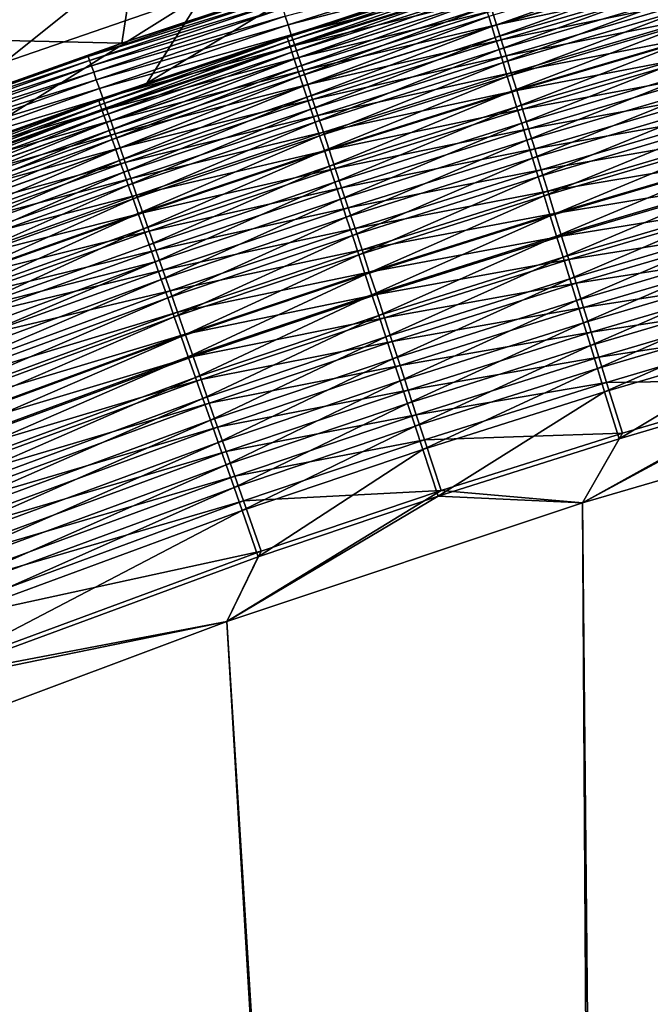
# Model space of a CAD drawing. Header units: metres. Extents: x 0 to 1400, y -1400 to 0.
# Tile 160 of 256: x 661 to 702, y -212 to -148. Entities that reach past the tile are written whole.
import ezdxf

# ---------------------------------------------------------------- set-up
doc = ezdxf.new("R2010")
doc.units = ezdxf.units.M

msp = doc.modelspace()

# ---------------------------------------------------------------- linework, layer by layer
at = {"layer": 'None'}
for points in [[(659.953369, -144.728302, -367.857208), (659.911011, -150.751572, -423.816162), (673.017883, -140.238968, -367.852997)], [(659.911011, -150.751572, -423.816162), (672.873596, -146.257309, -423.812592), (673.017883, -140.238968, -367.852997)], [(672.873596, -146.257309, -423.812592), (669.191589, -152.092209, -468.777527), (685.926025, -142.014465, -423.808594)], [(669.191589, -152.092209, -468.777527), (683.393066, -147.388458, -468.794922), (685.926025, -142.014465, -423.808594)], [(655.220093, -149.21608, -424.101593), (655.236755, -143.18779, -368.185211), (668.318237, -144.592911, -424.099335)], [(703.843933, -144.088501, -479.685455), (691.462769, -147.749481, -479.675415), (691.665771, -148.407806, -481.138397)], [(703.843933, -144.088501, -479.685455), (691.665771, -148.407806, -481.138397), (704.034363, -144.750854, -481.147797)], [(655.220093, -149.21608, -424.101593), (668.318237, -144.592911, -424.099335), (667.574829, -149.4897, -469.059479)], [(667.574829, -149.4897, -469.059479), (668.318237, -144.592911, -424.099335), (680.473755, -145.189056, -469.07666)], [(678.390503, -148.302734, -479.259094), (678.203796, -147.734528, -477.607513), (690.763245, -144.391602, -479.271332)], [(690.763245, -144.391602, -479.271332), (690.961487, -145.035553, -480.893066), (678.390503, -148.302734, -479.259094)], [(704.034363, -144.750854, -481.147797), (691.665771, -148.407806, -481.138397), (691.888611, -149.13031, -482.566803)], [(704.347107, -144.652344, -487.017578), (691.96814, -148.304871, -487.009308), (691.685547, -147.387177, -485.542389)], [(704.034363, -144.750854, -481.147797), (691.888611, -149.13031, -482.566803), (704.243408, -145.477707, -482.575623)], [(704.630371, -145.639023, -488.437683), (691.96814, -148.304871, -487.009308), (704.347107, -144.652344, -487.017578)], [(680.473755, -145.189056, -469.07666), (677.69928, -146.197784, -470.795044), (667.574829, -149.4897, -469.059479)], [(683.393066, -147.388458, -468.794922), (678.330383, -149.116562, -470.374237), (690.678284, -145.204163, -470.388458)], [(690.678284, -145.204163, -470.388458), (678.330383, -149.116562, -470.374237), (678.412598, -149.36676, -471.963562)], [(690.961487, -145.035553, -480.893066), (678.600647, -148.942505, -480.8815), (678.390503, -148.302734, -479.259094)], [(690.678284, -145.204163, -470.388458), (678.412598, -149.36676, -471.963562), (690.75592, -145.45639, -471.977234)], [(690.75592, -145.45639, -471.977234), (678.412598, -149.36676, -471.963562), (678.517761, -149.68663, -473.541779)], [(690.75592, -145.45639, -471.977234), (678.517761, -149.68663, -473.541779), (690.855225, -145.778702, -473.554901)], [(678.600647, -148.942505, -480.8815), (690.961487, -145.035553, -480.893066), (691.18158, -145.750412, -482.481323)], [(704.243408, -145.477707, -482.575623), (691.888611, -149.13031, -482.566803), (692.130676, -149.915131, -483.957916)], [(704.243408, -145.477707, -482.575623), (692.130676, -149.915131, -483.957916), (704.470459, -146.267181, -483.966125)], [(677.69928, -146.197784, -470.795044), (665.371826, -150.354645, -470.778778), (667.574829, -149.4897, -469.059479)], [(665.371826, -150.354645, -470.778778), (677.69928, -146.197784, -470.795044), (677.788452, -146.469498, -472.520538)], [(690.855225, -145.778702, -473.554901), (678.517761, -149.68663, -473.541779), (678.645569, -150.075256, -475.10495)], [(678.834045, -149.652817, -482.470459), (678.600647, -148.942505, -480.8815), (691.18158, -145.750412, -482.481323)], [(690.97583, -146.170105, -475.117462), (690.855225, -145.778702, -473.554901), (678.645569, -150.075256, -475.10495)], [(678.645569, -150.075256, -475.10495), (678.795654, -150.531677, -476.649109), (690.97583, -146.170105, -475.117462)], [(678.795654, -150.531677, -476.649109), (691.117493, -146.629669, -476.661041), (690.97583, -146.170105, -475.117462)], [(691.18158, -145.750412, -482.481323), (691.423157, -146.534958, -484.032135), (678.834045, -149.652817, -482.470459)], [(691.96814, -148.304871, -487.009308), (704.630371, -145.639023, -488.437683), (692.270264, -149.285843, -488.430084)], [(692.270264, -149.285843, -488.430084), (704.630371, -145.639023, -488.437683), (704.931274, -146.687088, -489.808868)], [(659.911011, -150.751572, -423.816162), (656.324402, -156.644699, -468.760834), (672.873596, -146.257309, -423.812592)], [(656.324402, -156.644699, -468.760834), (669.191589, -152.092209, -468.777527), (672.873596, -146.257309, -423.812592)], [(665.465759, -150.624039, -472.504913), (665.371826, -150.354645, -470.778778), (677.788452, -146.469498, -472.520538)], [(677.788452, -146.469498, -472.520538), (677.902466, -146.816879, -474.233948), (665.465759, -150.624039, -472.504913)], [(677.902466, -146.816879, -474.233948), (665.585938, -150.968689, -474.218994), (665.465759, -150.624039, -472.504913)], [(665.585938, -150.968689, -474.218994), (677.902466, -146.816879, -474.233948), (678.041016, -147.238892, -475.93103)], [(691.117493, -146.629669, -476.661041), (678.795654, -150.531677, -476.649109), (678.967834, -151.054932, -478.17038)], [(678.834045, -149.652817, -482.470459), (691.423157, -146.534958, -484.032135), (679.090271, -150.432434, -484.021973)], [(691.279907, -147.156448, -478.181671), (691.117493, -146.629669, -476.661041), (678.967834, -151.054932, -478.17038)], [(679.090271, -150.432434, -484.021973), (691.423157, -146.534958, -484.032135), (691.685547, -147.387177, -485.542389)], [(704.470459, -146.267181, -483.966125), (692.130676, -149.915131, -483.957916), (692.391357, -150.760269, -485.309082)], [(704.931274, -146.687088, -489.808868), (692.591187, -150.327911, -489.80188), (692.270264, -149.285843, -488.430084)], [(704.470459, -146.267181, -483.966125), (692.391357, -150.760269, -485.309082), (704.714905, -147.117279, -485.316711)], [(705.249207, -147.794342, -491.128265), (692.591187, -150.327911, -489.80188), (704.931274, -146.687088, -489.808868)], [(665.732117, -151.387558, -475.916748), (665.585938, -150.968689, -474.218994), (678.041016, -147.238892, -475.93103)], [(678.041016, -147.238892, -475.93103), (678.203796, -147.734528, -477.607513), (665.732117, -151.387558, -475.916748)], [(683.393066, -147.388458, -468.794922), (669.191589, -152.092209, -468.777527), (678.330383, -149.116562, -470.374237)], [(691.279907, -147.156448, -478.181671), (678.967834, -151.054932, -478.17038), (679.161682, -151.644119, -479.664764)], [(691.685547, -147.387177, -485.542389), (679.368591, -151.279373, -485.532928), (679.090271, -150.432434, -484.021973)], [(691.462769, -147.749481, -479.675415), (691.279907, -147.156448, -478.181671), (679.161682, -151.644119, -479.664764)], [(691.96814, -148.304871, -487.009308), (679.368591, -151.279373, -485.532928), (691.685547, -147.387177, -485.542389)], [(692.391357, -150.760269, -485.309082), (692.670044, -151.663696, -486.617737), (704.714905, -147.117279, -485.316711)], [(692.670044, -151.663696, -486.617737), (704.976257, -148.025955, -486.624756), (704.714905, -147.117279, -485.316711)], [(678.203796, -147.734528, -477.607513), (665.90387, -151.879639, -477.593903), (665.732117, -151.387558, -475.916748)], [(665.90387, -151.879639, -477.593903), (678.203796, -147.734528, -477.607513), (678.390503, -148.302734, -479.259094)], [(691.462769, -147.749481, -479.675415), (679.161682, -151.644119, -479.664764), (679.376953, -152.298248, -481.128357)], [(691.462769, -147.749481, -479.675415), (679.376953, -152.298248, -481.128357), (691.665771, -148.407806, -481.138397)], [(705.249207, -147.794342, -491.128265), (692.930298, -151.428879, -491.121887), (692.591187, -150.327911, -489.80188)], [(692.670044, -151.663696, -486.617737), (692.966064, -152.623383, -487.881287), (704.976257, -148.025955, -486.624756)], [(705.583435, -148.958588, -492.393066), (692.930298, -151.428879, -491.121887), (705.249207, -147.794342, -491.128265)], [(704.976257, -148.025955, -486.624756), (692.966064, -152.623383, -487.881287), (705.253845, -148.991165, -487.887726)], [(666.10083, -152.443893, -479.246185), (665.90387, -151.879639, -477.593903), (678.390503, -148.302734, -479.259094)], [(678.390503, -148.302734, -479.259094), (678.600647, -148.942505, -480.8815), (666.10083, -152.443893, -479.246185)], [(679.368591, -151.279373, -485.532928), (691.96814, -148.304871, -487.009308), (679.668396, -152.191452, -487.000519)], [(691.665771, -148.407806, -481.138397), (679.376953, -152.298248, -481.128357), (679.61322, -153.016205, -482.557434)], [(691.665771, -148.407806, -481.138397), (679.61322, -153.016205, -482.557434), (691.888611, -149.13031, -482.566803)], [(679.668396, -152.191452, -487.000519), (691.96814, -148.304871, -487.009308), (692.270264, -149.285843, -488.430084)], [(654.642273, -154.079224, -469.04126), (655.220093, -149.21608, -424.101593), (667.574829, -149.4897, -469.059479)], [(669.191589, -152.092209, -468.777527), (666.065979, -153.258286, -470.359253), (678.330383, -149.116562, -470.374237)], [(678.330383, -149.116562, -470.374237), (666.065979, -153.258286, -470.359253), (666.152588, -153.506348, -471.949158)], [(678.600647, -148.942505, -480.8815), (666.322632, -153.079315, -480.869324), (666.10083, -152.443893, -479.246185)], [(678.330383, -149.116562, -470.374237), (666.152588, -153.506348, -471.949158), (678.412598, -149.36676, -471.963562)], [(678.412598, -149.36676, -471.963562), (666.152588, -153.506348, -471.949158), (666.263428, -153.823715, -473.527985)], [(678.412598, -149.36676, -471.963562), (666.263428, -153.823715, -473.527985), (678.517761, -149.68663, -473.541779)], [(666.322632, -153.079315, -480.869324), (678.600647, -148.942505, -480.8815), (678.834045, -149.652817, -482.470459)], [(691.888611, -149.13031, -482.566803), (679.61322, -153.016205, -482.557434), (679.869934, -153.796173, -483.949188)], [(692.270264, -149.285843, -488.430084), (679.988831, -153.166489, -488.421967), (679.668396, -152.191452, -487.000519)], [(691.888611, -149.13031, -482.566803), (679.869934, -153.796173, -483.949188), (692.130676, -149.915131, -483.957916)], [(692.591187, -150.327911, -489.80188), (679.988831, -153.166489, -488.421967), (692.270264, -149.285843, -488.430084)], [(705.583435, -148.958588, -492.393066), (693.286865, -152.586533, -492.387329), (692.930298, -151.428879, -491.121887)], [(705.253845, -148.991165, -487.887726), (692.966064, -152.623383, -487.881287), (693.27887, -153.637314, -489.097137)], [(705.253845, -148.991165, -487.887726), (693.27887, -153.637314, -489.097137), (705.54718, -150.010895, -489.103027)], [(705.933472, -150.177597, -493.600494), (693.286865, -152.586533, -492.387329), (705.583435, -148.958588, -492.393066)], [(667.574829, -149.4897, -469.059479), (665.371826, -150.354645, -470.778778), (654.642273, -154.079224, -469.04126)], [(678.517761, -149.68663, -473.541779), (666.263428, -153.823715, -473.527985), (666.398193, -154.209427, -475.091766)], [(666.322632, -153.079315, -480.869324), (678.834045, -149.652817, -482.470459), (666.569031, -153.784897, -482.459045)], [(678.517761, -149.68663, -473.541779), (666.398193, -154.209427, -475.091766), (678.645569, -150.075256, -475.10495)], [(666.569031, -153.784897, -482.459045), (678.834045, -149.652817, -482.470459), (679.090271, -150.432434, -484.021973)], [(692.130676, -149.915131, -483.957916), (679.869934, -153.796173, -483.949188), (680.146423, -154.636139, -485.300995)], [(692.130676, -149.915131, -483.957916), (680.146423, -154.636139, -485.300995), (692.391357, -150.760269, -485.309082)], [(705.54718, -150.010895, -489.103027), (693.27887, -153.637314, -489.097137), (693.607788, -154.703445, -490.262726)], [(705.54718, -150.010895, -489.103027), (693.607788, -154.703445, -490.262726), (705.855591, -151.083099, -490.268036)], [(665.371826, -150.354645, -470.778778), (653.130615, -154.736969, -470.761871), (654.642273, -154.079224, -469.04126)], [(653.130615, -154.736969, -470.761871), (665.371826, -150.354645, -470.778778), (665.465759, -150.624039, -472.504913)], [(653.229126, -155.003983, -472.488617), (653.130615, -154.736969, -470.761871), (665.465759, -150.624039, -472.504913)], [(665.465759, -150.624039, -472.504913), (665.585938, -150.968689, -474.218994), (653.229126, -155.003983, -472.488617)], [(678.645569, -150.075256, -475.10495), (666.398193, -154.209427, -475.091766), (666.55658, -154.662567, -476.636597)], [(666.55658, -154.662567, -476.636597), (678.795654, -150.531677, -476.649109), (678.645569, -150.075256, -475.10495)], [(678.795654, -150.531677, -476.649109), (666.55658, -154.662567, -476.636597), (666.738159, -155.182205, -478.158508)], [(679.090271, -150.432434, -484.021973), (666.839478, -154.559387, -484.011261), (666.569031, -153.784897, -482.459045)], [(678.967834, -151.054932, -478.17038), (678.795654, -150.531677, -476.649109), (666.738159, -155.182205, -478.158508)], [(679.368591, -151.279373, -485.532928), (666.839478, -154.559387, -484.011261), (679.090271, -150.432434, -484.021973)], [(692.591187, -150.327911, -489.80188), (680.329346, -154.202301, -489.794434), (679.988831, -153.166489, -488.421967)], [(692.930298, -151.428879, -491.121887), (680.329346, -154.202301, -489.794434), (692.591187, -150.327911, -489.80188)], [(705.933472, -150.177597, -493.600494), (693.660217, -153.798706, -493.595337), (693.286865, -152.586533, -492.387329)], [(706.298523, -151.449066, -494.747864), (693.660217, -153.798706, -493.595337), (705.933472, -150.177597, -493.600494)], [(665.585938, -150.968689, -474.218994), (653.355347, -155.345795, -474.2034), (653.229126, -155.003983, -472.488617)], [(653.355347, -155.345795, -474.2034), (665.585938, -150.968689, -474.218994), (665.732117, -151.387558, -475.916748)], [(678.967834, -151.054932, -478.17038), (666.738159, -155.182205, -478.158508), (666.942749, -155.767365, -479.653564)], [(666.839478, -154.559387, -484.011261), (679.368591, -151.279373, -485.532928), (667.133301, -155.400848, -485.522949)], [(679.161682, -151.644119, -479.664764), (678.967834, -151.054932, -478.17038), (666.942749, -155.767365, -479.653564)], [(667.133301, -155.400848, -485.522949), (679.368591, -151.279373, -485.532928), (679.668396, -152.191452, -487.000519)], [(680.146423, -154.636139, -485.300995), (680.442017, -155.534088, -486.61026), (692.391357, -150.760269, -485.309082)], [(680.442017, -155.534088, -486.61026), (692.670044, -151.663696, -486.617737), (692.391357, -150.760269, -485.309082)], [(705.855591, -151.083099, -490.268036), (693.607788, -154.703445, -490.262726), (693.952209, -155.819794, -491.375427)], [(705.855591, -151.083099, -490.268036), (693.952209, -155.819794, -491.375427), (706.178528, -152.20575, -491.380188)], [(653.50885, -155.761414, -475.901855), (653.355347, -155.345795, -474.2034), (665.732117, -151.387558, -475.916748)], [(665.732117, -151.387558, -475.916748), (665.90387, -151.879639, -477.593903), (653.50885, -155.761414, -475.901855)], [(665.90387, -151.879639, -477.593903), (653.689331, -156.249802, -477.579742), (653.50885, -155.761414, -475.901855)], [(653.689331, -156.249802, -477.579742), (665.90387, -151.879639, -477.593903), (666.10083, -152.443893, -479.246185)], [(679.161682, -151.644119, -479.664764), (666.942749, -155.767365, -479.653564), (667.169922, -156.41713, -481.117828)], [(679.161682, -151.644119, -479.664764), (667.169922, -156.41713, -481.117828), (679.376953, -152.298248, -481.128357)], [(692.930298, -151.428879, -491.121887), (680.689087, -155.296692, -491.115112), (680.329346, -154.202301, -489.794434)], [(680.442017, -155.534088, -486.61026), (680.756042, -156.487991, -487.874451), (692.670044, -151.663696, -486.617737)], [(693.286865, -152.586533, -492.387329), (680.689087, -155.296692, -491.115112), (692.930298, -151.428879, -491.121887)], [(680.756042, -156.487991, -487.874451), (692.966064, -152.623383, -487.881287), (692.670044, -151.663696, -486.617737)], [(706.298523, -151.449066, -494.747864), (694.049683, -155.063065, -494.743286), (693.660217, -153.798706, -493.595337)], [(706.677856, -152.770187, -495.833038), (694.049683, -155.063065, -494.743286), (706.298523, -151.449066, -494.747864)], [(653.896301, -156.809982, -479.232788), (653.689331, -156.249802, -477.579742), (666.10083, -152.443893, -479.246185)], [(666.10083, -152.443893, -479.246185), (666.322632, -153.079315, -480.869324), (653.896301, -156.809982, -479.232788)], [(669.191589, -152.092209, -468.777527), (656.324402, -156.644699, -468.760834), (666.065979, -153.258286, -470.359253)], [(679.668396, -152.191452, -487.000519), (667.449829, -156.307098, -486.991272), (667.133301, -155.400848, -485.522949)], [(679.376953, -152.298248, -481.128357), (667.169922, -156.41713, -481.117828), (667.419312, -157.130386, -482.547577)], [(679.376953, -152.298248, -481.128357), (667.419312, -157.130386, -482.547577), (679.61322, -153.016205, -482.557434)], [(679.988831, -153.166489, -488.421967), (667.449829, -156.307098, -486.991272), (679.668396, -152.191452, -487.000519)], [(693.286865, -152.586533, -492.387329), (681.067383, -156.447495, -492.381195), (680.689087, -155.296692, -491.115112)], [(680.756042, -156.487991, -487.874451), (681.08783, -157.495865, -489.090912), (692.966064, -152.623383, -487.881287)], [(693.660217, -153.798706, -493.595337), (681.067383, -156.447495, -492.381195), (693.286865, -152.586533, -492.387329)], [(692.966064, -152.623383, -487.881287), (681.08783, -157.495865, -489.090912), (693.27887, -153.637314, -489.097137)], [(706.178528, -152.20575, -491.380188), (693.952209, -155.819794, -491.375427), (694.311462, -156.984207, -492.43277)], [(706.178528, -152.20575, -491.380188), (694.311462, -156.984207, -492.43277), (706.51532, -153.376709, -492.437012)], [(656.324402, -156.644699, -468.760834), (653.887024, -157.624222, -470.343658), (666.065979, -153.258286, -470.359253)], [(666.065979, -153.258286, -470.359253), (653.887024, -157.624222, -470.343658), (653.977844, -157.870071, -471.934174)], [(653.896301, -156.809982, -479.232788), (666.322632, -153.079315, -480.869324), (654.129517, -157.440903, -480.856659)], [(666.065979, -153.258286, -470.359253), (653.977844, -157.870071, -471.934174), (666.152588, -153.506348, -471.949158)], [(654.129517, -157.440903, -480.856659), (666.322632, -153.079315, -480.869324), (666.569031, -153.784897, -482.459045)], [(679.61322, -153.016205, -482.557434), (667.419312, -157.130386, -482.547577), (667.690308, -157.905304, -483.939972)], [(679.988831, -153.166489, -488.421967), (667.788208, -157.275955, -488.413452), (667.449829, -156.307098, -486.991272)], [(679.61322, -153.016205, -482.557434), (667.690308, -157.905304, -483.939972), (679.869934, -153.796173, -483.949188)], [(680.329346, -154.202301, -489.794434), (667.788208, -157.275955, -488.413452), (679.988831, -153.166489, -488.421967)], [(706.677856, -152.770187, -495.833038), (694.454346, -156.376846, -495.828979), (694.049683, -155.063065, -494.743286)], [(707.070679, -154.138092, -496.853973), (694.454346, -156.376846, -495.828979), (706.677856, -152.770187, -495.833038)], [(666.152588, -153.506348, -471.949158), (653.977844, -157.870071, -471.934174), (654.094238, -158.18483, -473.513611)], [(666.152588, -153.506348, -471.949158), (654.094238, -158.18483, -473.513611), (666.263428, -153.823715, -473.527985)], [(666.263428, -153.823715, -473.527985), (654.094238, -158.18483, -473.513611), (654.235779, -158.567566, -475.078064)], [(666.569031, -153.784897, -482.459045), (654.388489, -158.141571, -482.447113), (654.129517, -157.440903, -480.856659)], [(666.263428, -153.823715, -473.527985), (654.235779, -158.567566, -475.078064), (666.398193, -154.209427, -475.091766)], [(666.839478, -154.559387, -484.011261), (654.388489, -158.141571, -482.447113), (666.569031, -153.784897, -482.459045)], [(679.869934, -153.796173, -483.949188), (667.690308, -157.905304, -483.939972), (667.982178, -158.739899, -485.29245)], [(679.869934, -153.796173, -483.949188), (667.982178, -158.739899, -485.29245), (680.146423, -154.636139, -485.300995)], [(693.660217, -153.798706, -493.595337), (681.463501, -157.652512, -493.589813), (681.067383, -156.447495, -492.381195)], [(693.27887, -153.637314, -489.097137), (681.08783, -157.495865, -489.090912), (681.436768, -158.555695, -490.25708)], [(693.27887, -153.637314, -489.097137), (681.436768, -158.555695, -490.25708), (693.607788, -154.703445, -490.262726)], [(694.049683, -155.063065, -494.743286), (681.463501, -157.652512, -493.589813), (693.660217, -153.798706, -493.595337)], [(706.51532, -153.376709, -492.437012), (694.311462, -156.984207, -492.43277), (694.684753, -158.194122, -493.4328)], [(706.51532, -153.376709, -492.437012), (694.684753, -158.194122, -493.4328), (706.865356, -154.593414, -493.436554)], [(666.398193, -154.209427, -475.091766), (654.235779, -158.567566, -475.078064), (654.402161, -159.017319, -476.623535)], [(666.398193, -154.209427, -475.091766), (654.402161, -159.017319, -476.623535), (666.55658, -154.662567, -476.636597)], [(680.329346, -154.202301, -489.794434), (668.147766, -158.305252, -489.786621), (667.788208, -157.275955, -488.413452)], [(680.689087, -155.296692, -491.115112), (668.147766, -158.305252, -489.786621), (680.329346, -154.202301, -489.794434)], [(707.070679, -154.138092, -496.853973), (694.873352, -157.737167, -496.850433), (694.454346, -156.376846, -495.828979)], [(707.476074, -155.549881, -497.808655), (694.873352, -157.737167, -496.850433), (707.070679, -154.138092, -496.853973)], [(654.388489, -158.141571, -482.447113), (666.839478, -154.559387, -484.011261), (654.672852, -158.910797, -484.000122)], [(666.55658, -154.662567, -476.636597), (654.402161, -159.017319, -476.623535), (654.593018, -159.533173, -478.146149)], [(666.738159, -155.182205, -478.158508), (666.55658, -154.662567, -476.636597), (654.593018, -159.533173, -478.146149)], [(666.738159, -155.182205, -478.158508), (654.593018, -159.533173, -478.146149), (654.807983, -160.114197, -479.641907)], [(654.672852, -158.910797, -484.000122), (666.839478, -154.559387, -484.011261), (667.133301, -155.400848, -485.522949)], [(666.942749, -155.767365, -479.653564), (666.738159, -155.182205, -478.158508), (654.807983, -160.114197, -479.641907)], [(667.982178, -158.739899, -485.29245), (668.29425, -159.632156, -486.602417), (680.146423, -154.636139, -485.300995)], [(668.29425, -159.632156, -486.602417), (680.442017, -155.534088, -486.61026), (680.146423, -154.636139, -485.300995)], [(693.607788, -154.703445, -490.262726), (681.436768, -158.555695, -490.25708), (681.802124, -159.665451, -491.370331)], [(694.049683, -155.063065, -494.743286), (681.876709, -158.909454, -494.738373), (681.463501, -157.652512, -493.589813)], [(693.607788, -154.703445, -490.262726), (681.802124, -159.665451, -491.370331), (693.952209, -155.819794, -491.375427)], [(694.454346, -156.376846, -495.828979), (681.876709, -158.909454, -494.738373), (694.049683, -155.063065, -494.743286)], [(706.865356, -154.593414, -493.436554), (694.684753, -158.194122, -493.4328), (695.07135, -159.446915, -494.373627)], [(706.865356, -154.593414, -493.436554), (695.07135, -159.446915, -494.373627), (707.227722, -155.853195, -494.376923)], [(667.133301, -155.400848, -485.522949), (654.981812, -159.746582, -485.512573), (654.672852, -158.910797, -484.000122)], [(666.942749, -155.767365, -479.653564), (654.807983, -160.114197, -479.641907), (655.046753, -160.759445, -481.106842)], [(667.449829, -156.307098, -486.991272), (654.981812, -159.746582, -485.512573), (667.133301, -155.400848, -485.522949)], [(666.942749, -155.767365, -479.653564), (655.046753, -160.759445, -481.106842), (667.169922, -156.41713, -481.117828)], [(680.689087, -155.296692, -491.115112), (668.527649, -159.392822, -491.108002), (668.147766, -158.305252, -489.786621)], [(668.29425, -159.632156, -486.602417), (668.625793, -160.580078, -487.867218), (680.442017, -155.534088, -486.61026)], [(681.067383, -156.447495, -492.381195), (668.527649, -159.392822, -491.108002), (680.689087, -155.296692, -491.115112)], [(668.625793, -160.580078, -487.867218), (680.756042, -156.487991, -487.874451), (680.442017, -155.534088, -486.61026)], [(693.952209, -155.819794, -491.375427), (681.802124, -159.665451, -491.370331), (682.183228, -160.823029, -492.428253)], [(693.952209, -155.819794, -491.375427), (682.183228, -160.823029, -492.428253), (694.311462, -156.984207, -492.43277)], [(707.476074, -155.549881, -497.808655), (695.305847, -159.141144, -497.805573), (694.873352, -157.737167, -496.850433)], [(707.893188, -157.00264, -498.695068), (695.305847, -159.141144, -497.805573), (707.476074, -155.549881, -497.808655)], [(667.449829, -156.307098, -486.991272), (655.314636, -160.64679, -486.981659), (654.981812, -159.746582, -485.512573)], [(667.169922, -156.41713, -481.117828), (655.046753, -160.759445, -481.106842), (655.30896, -161.467834, -482.537292)], [(667.169922, -156.41713, -481.117828), (655.30896, -161.467834, -482.537292), (667.419312, -157.130386, -482.547577)], [(667.788208, -157.275955, -488.413452), (655.314636, -160.64679, -486.981659), (667.449829, -156.307098, -486.991272)], [(681.067383, -156.447495, -492.381195), (668.927124, -160.536499, -492.374725), (668.527649, -159.392822, -491.108002)], [(681.463501, -157.652512, -493.589813), (668.927124, -160.536499, -492.374725), (681.067383, -156.447495, -492.381195)], [(694.454346, -156.376846, -495.828979), (682.306152, -160.215561, -495.824646), (681.876709, -158.909454, -494.738373)], [(694.873352, -157.737167, -496.850433), (682.306152, -160.215561, -495.824646), (694.454346, -156.376846, -495.828979)], [(707.227722, -155.853195, -494.376923), (695.07135, -159.446915, -494.373627), (695.470276, -160.739929, -495.253418)], [(707.227722, -155.853195, -494.376923), (695.470276, -160.739929, -495.253418), (707.601807, -157.153381, -495.256256)], [(668.625793, -160.580078, -487.867218), (668.976135, -161.581665, -489.08432), (680.756042, -156.487991, -487.874451)], [(668.976135, -161.581665, -489.08432), (681.08783, -157.495865, -489.090912), (680.756042, -156.487991, -487.874451)], [(694.311462, -156.984207, -492.43277), (682.183228, -160.823029, -492.428253), (682.579285, -162.025894, -493.428802)], [(694.311462, -156.984207, -492.43277), (682.579285, -162.025894, -493.428802), (694.684753, -158.194122, -493.4328)], [(707.893188, -157.00264, -498.695068), (695.750916, -160.585907, -498.692474), (695.305847, -159.141144, -497.805573)], [(708.32135, -158.493469, -499.511169), (695.750916, -160.585907, -498.692474), (707.893188, -157.00264, -498.695068)], [(667.419312, -157.130386, -482.547577), (655.30896, -161.467834, -482.537292), (655.593872, -162.237534, -483.93042)], [(667.788208, -157.275955, -488.413452), (655.670471, -161.609253, -488.404572), (655.314636, -160.64679, -486.981659)], [(667.419312, -157.130386, -482.547577), (655.593872, -162.237534, -483.93042), (667.690308, -157.905304, -483.939972)], [(668.147766, -158.305252, -489.786621), (655.670471, -161.609253, -488.404572), (667.788208, -157.275955, -488.413452)], [(681.463501, -157.652512, -493.589813), (669.345459, -161.7341, -493.584045), (668.927124, -160.536499, -492.374725)], [(668.976135, -161.581665, -489.08432), (669.344543, -162.634918, -490.251129), (681.08783, -157.495865, -489.090912)], [(681.08783, -157.495865, -489.090912), (669.344543, -162.634918, -490.251129), (681.436768, -158.555695, -490.25708)], [(681.876709, -158.909454, -494.738373), (669.345459, -161.7341, -493.584045), (681.463501, -157.652512, -493.589813)], [(694.873352, -157.737167, -496.850433), (682.750793, -161.567978, -496.846649), (682.306152, -160.215561, -495.824646)], [(695.305847, -159.141144, -497.805573), (682.750793, -161.567978, -496.846649), (694.873352, -157.737167, -496.850433)], [(707.601807, -157.153381, -495.256256), (695.470276, -160.739929, -495.253418), (695.880859, -162.07048, -496.070313)], [(707.601807, -157.153381, -495.256256), (695.880859, -162.07048, -496.070313), (707.986694, -158.491318, -496.072723)], [(667.690308, -157.905304, -483.939972), (655.593872, -162.237534, -483.93042), (655.900696, -163.066559, -485.2836)], [(668.147766, -158.305252, -489.786621), (656.048523, -162.631836, -489.778503), (655.670471, -161.609253, -488.404572)], [(667.690308, -157.905304, -483.939972), (655.900696, -163.066559, -485.2836), (667.982178, -158.739899, -485.29245)], [(668.527649, -159.392822, -491.108002), (656.048523, -162.631836, -489.778503), (668.147766, -158.305252, -489.786621)], [(694.684753, -158.194122, -493.4328), (682.579285, -162.025894, -493.428802), (682.98938, -163.271393, -494.370148)], [(694.684753, -158.194122, -493.4328), (682.98938, -163.271393, -494.370148), (695.07135, -159.446915, -494.373627)], [(655.900696, -163.066559, -485.2836), (656.228821, -163.952927, -486.594208), (667.982178, -158.739899, -485.29245)], [(656.228821, -163.952927, -486.594208), (668.29425, -159.632156, -486.602417), (667.982178, -158.739899, -485.29245)], [(681.436768, -158.555695, -490.25708), (669.344543, -162.634918, -490.251129), (669.730347, -163.737839, -491.36499)], [(681.876709, -158.909454, -494.738373), (669.78186, -162.983337, -494.733215), (669.345459, -161.7341, -493.584045)], [(681.436768, -158.555695, -490.25708), (669.730347, -163.737839, -491.36499), (681.802124, -159.665451, -491.370331)], [(682.306152, -160.215561, -495.824646), (669.78186, -162.983337, -494.733215), (681.876709, -158.909454, -494.738373)], [(708.32135, -158.493469, -499.511169), (696.207703, -162.068558, -499.509003), (695.750916, -160.585907, -498.692474)], [(707.986694, -158.491318, -496.072723), (695.880859, -162.07048, -496.070313), (696.302185, -163.435944, -496.822418)], [(708.759521, -160.019485, -500.255005), (696.207703, -162.068558, -499.509003), (708.32135, -158.493469, -499.511169)], [(707.986694, -158.491318, -496.072723), (696.302185, -163.435944, -496.822418), (708.381714, -159.864319, -496.824432)], [(668.527649, -159.392822, -491.108002), (656.448059, -163.712341, -491.100586), (656.048523, -162.631836, -489.778503)], [(656.577454, -164.894653, -487.859711), (668.29425, -159.632156, -486.602417), (656.228821, -163.952927, -486.594208)], [(668.927124, -160.536499, -492.374725), (656.448059, -163.712341, -491.100586), (668.527649, -159.392822, -491.108002)], [(668.625793, -160.580078, -487.867218), (668.29425, -159.632156, -486.602417), (656.577454, -164.894653, -487.859711)], [(681.802124, -159.665451, -491.370331), (669.730347, -163.737839, -491.36499), (670.132813, -164.888321, -492.423492)], [(681.802124, -159.665451, -491.370331), (670.132813, -164.888321, -492.423492), (682.183228, -160.823029, -492.428253)], [(695.305847, -159.141144, -497.805573), (683.209717, -162.963821, -497.802338), (682.750793, -161.567978, -496.846649)], [(695.07135, -159.446915, -494.373627), (682.98938, -163.271393, -494.370148), (683.412659, -164.556915, -495.250427)], [(695.750916, -160.585907, -498.692474), (683.209717, -162.963821, -497.802338), (695.305847, -159.141144, -497.805573)], [(695.07135, -159.446915, -494.373627), (683.412659, -164.556915, -495.250427), (695.470276, -160.739929, -495.253418)], [(682.306152, -160.215561, -495.824646), (670.235413, -164.281494, -495.820099), (669.78186, -162.983337, -494.733215)], [(682.750793, -161.567978, -496.846649), (670.235413, -164.281494, -495.820099), (682.306152, -160.215561, -495.824646)], [(708.759521, -160.019485, -500.255005), (696.675232, -163.586212, -500.253235), (696.207703, -162.068558, -499.509003)], [(708.381714, -159.864319, -496.824432), (696.302185, -163.435944, -496.822418), (696.733521, -164.833633, -497.507904)], [(709.207031, -161.577805, -500.9245), (696.675232, -163.586212, -500.253235), (708.759521, -160.019485, -500.255005)], [(708.381714, -159.864319, -496.824432), (696.733521, -164.833633, -497.507904), (708.786011, -161.269714, -497.509552)], [(668.927124, -160.536499, -492.374725), (656.868225, -164.848633, -492.368042), (656.448059, -163.712341, -491.100586)], [(656.577454, -164.894653, -487.859711), (656.945862, -165.889725, -489.077484), (668.625793, -160.580078, -487.867218)], [(669.345459, -161.7341, -493.584045), (656.868225, -164.848633, -492.368042), (668.927124, -160.536499, -492.374725)], [(656.945862, -165.889725, -489.077484), (668.976135, -161.581665, -489.08432), (668.625793, -160.580078, -487.867218)], [(682.183228, -160.823029, -492.428253), (670.132813, -164.888321, -492.423492), (670.551025, -166.083847, -493.424591)], [(682.183228, -160.823029, -492.428253), (670.551025, -166.083847, -493.424591), (682.579285, -162.025894, -493.428802)], [(695.750916, -160.585907, -498.692474), (683.681946, -164.400253, -498.689697), (683.209717, -162.963821, -497.802338)], [(695.470276, -160.739929, -495.253418), (683.412659, -164.556915, -495.250427), (683.848267, -165.879776, -496.067749)], [(696.207703, -162.068558, -499.509003), (683.681946, -164.400253, -498.689697), (695.750916, -160.585907, -498.692474)], [(695.470276, -160.739929, -495.253418), (683.848267, -165.879776, -496.067749), (695.880859, -162.07048, -496.070313)], [(656.945862, -165.889725, -489.077484), (657.333252, -166.936188, -490.244934), (668.976135, -161.581665, -489.08432)], [(657.333252, -166.936188, -490.244934), (669.344543, -162.634918, -490.251129), (668.976135, -161.581665, -489.08432)], [(682.750793, -161.567978, -496.846649), (670.705017, -165.625702, -496.842682), (670.235413, -164.281494, -495.820099)], [(683.209717, -162.963821, -497.802338), (670.705017, -165.625702, -496.842682), (682.750793, -161.567978, -496.846649)], [(709.207031, -161.577805, -500.9245), (697.152649, -165.136017, -500.923096), (696.675232, -163.586212, -500.253235)], [(708.786011, -161.269714, -497.509552), (696.733521, -164.833633, -497.507904), (697.17395, -166.260925, -498.124878)], [(709.662964, -163.165283, -501.517883), (697.152649, -165.136017, -500.923096), (709.207031, -161.577805, -500.9245)], [(708.786011, -161.269714, -497.509552), (697.17395, -166.260925, -498.124878), (709.198914, -162.704849, -498.12619)], [(669.345459, -161.7341, -493.584045), (657.308228, -166.038559, -493.578003), (656.868225, -164.848633, -492.368042)], [(669.78186, -162.983337, -494.733215), (657.308228, -166.038559, -493.578003), (669.345459, -161.7341, -493.584045)], [(682.579285, -162.025894, -493.428802), (670.551025, -166.083847, -493.424591), (670.98407, -167.321793, -494.366486)], [(682.579285, -162.025894, -493.428802), (670.98407, -167.321793, -494.366486), (682.98938, -163.271393, -494.370148)], [(696.207703, -162.068558, -499.509003), (684.166626, -165.874359, -499.506714), (683.681946, -164.400253, -498.689697)], [(695.880859, -162.07048, -496.070313), (683.848267, -165.879776, -496.067749), (684.295288, -167.237366, -496.820282)], [(696.675232, -163.586212, -500.253235), (684.166626, -165.874359, -499.506714), (696.207703, -162.068558, -499.509003)], [(695.880859, -162.07048, -496.070313), (684.295288, -167.237366, -496.820282), (696.302185, -163.435944, -496.822418)], [(669.344543, -162.634918, -490.251129), (657.333252, -166.936188, -490.244934), (669.730347, -163.737839, -491.36499)], [(709.198914, -162.704849, -498.12619), (697.17395, -166.260925, -498.124878), (697.62262, -167.714951, -498.671722)], [(709.198914, -162.704849, -498.12619), (697.62262, -167.714951, -498.671722), (709.619507, -164.166855, -498.672729)], [(669.78186, -162.983337, -494.733215), (657.767273, -167.279846, -494.727844), (657.308228, -166.038559, -493.578003)], [(670.235413, -164.281494, -495.820099), (657.767273, -167.279846, -494.727844), (669.78186, -162.983337, -494.733215)], [(683.209717, -162.963821, -497.802338), (671.189697, -167.013092, -497.79892), (670.705017, -165.625702, -496.842682)], [(682.98938, -163.271393, -494.370148), (670.98407, -167.321793, -494.366486), (671.431091, -168.599518, -495.247253)], [(683.681946, -164.400253, -498.689697), (671.189697, -167.013092, -497.79892), (683.209717, -162.963821, -497.802338)], [(682.98938, -163.271393, -494.370148), (671.431091, -168.599518, -495.247253), (683.412659, -164.556915, -495.250427)], [(696.302185, -163.435944, -496.822418), (684.295288, -167.237366, -496.820282), (684.75293, -168.627045, -497.506165)], [(696.302185, -163.435944, -496.822418), (684.75293, -168.627045, -497.506165), (696.733521, -164.833633, -497.507904)], [(709.662964, -163.165283, -501.517883), (697.639038, -166.714828, -501.516785), (697.152649, -165.136017, -500.923096)], [(710.126038, -164.777969, -502.034271), (697.639038, -166.714828, -501.516785), (709.662964, -163.165283, -501.517883)], [(669.730347, -163.737839, -491.36499), (657.333252, -166.936188, -490.244934), (645.8302, -172.543182, -491.353699)], [(645.8302, -172.543182, -491.353699), (646.273743, -173.678772, -492.413452), (669.730347, -163.737839, -491.36499)], [(669.730347, -163.737839, -491.36499), (646.273743, -173.678772, -492.413452), (670.132813, -164.888321, -492.423492)], [(696.675232, -163.586212, -500.253235), (684.662781, -167.383316, -500.251343), (684.166626, -165.874359, -499.506714)], [(697.152649, -165.136017, -500.923096), (684.662781, -167.383316, -500.251343), (696.675232, -163.586212, -500.253235)], [(709.619507, -164.166855, -498.672729), (697.62262, -167.714951, -498.671722), (698.07843, -169.192078, -499.147583)], [(698.07843, -169.192078, -499.147583), (710.046875, -165.652084, -499.148346), (709.619507, -164.166855, -498.672729)], [(670.235413, -164.281494, -495.820099), (658.244263, -168.569748, -495.815369), (657.767273, -167.279846, -494.727844)], [(670.705017, -165.625702, -496.842682), (658.244263, -168.569748, -495.815369), (670.235413, -164.281494, -495.820099)], [(683.681946, -164.400253, -498.689697), (671.688538, -168.440857, -498.686768), (671.189697, -167.013092, -497.79892)], [(683.412659, -164.556915, -495.250427), (671.431091, -168.599518, -495.247253), (671.891113, -169.914413, -496.065063)], [(684.166626, -165.874359, -499.506714), (671.688538, -168.440857, -498.686768), (683.681946, -164.400253, -498.689697)], [(683.412659, -164.556915, -495.250427), (671.891113, -169.914413, -496.065063), (683.848267, -165.879776, -496.067749)], [(710.126038, -164.777969, -502.034271), (698.133179, -168.318741, -502.033447), (697.639038, -166.714828, -501.516785)], [(710.595215, -166.411667, -502.472961), (698.133179, -168.318741, -502.033447), (710.126038, -164.777969, -502.034271)], [(670.132813, -164.888321, -492.423492), (646.273743, -173.678772, -492.413452), (646.73468, -174.858887, -493.415741)], [(670.132813, -164.888321, -492.423492), (646.73468, -174.858887, -493.415741), (670.551025, -166.083847, -493.424591)], [(697.152649, -165.136017, -500.923096), (685.169434, -168.924225, -500.92157), (684.662781, -167.383316, -500.251343)], [(696.733521, -164.833633, -497.507904), (684.75293, -168.627045, -497.506165), (685.220215, -170.046158, -498.123505)], [(697.639038, -166.714828, -501.516785), (685.169434, -168.924225, -500.92157), (697.152649, -165.136017, -500.923096)], [(696.733521, -164.833633, -497.507904), (685.220215, -170.046158, -498.123505), (697.17395, -166.260925, -498.124878)], [(670.551025, -166.083847, -493.424591), (646.73468, -174.858887, -493.415741), (647.212036, -176.080933, -494.358765)], [(671.189697, -167.013092, -497.79892), (646.852722, -174.402405, -496.83429), (670.705017, -165.625702, -496.842682)], [(670.705017, -165.625702, -496.842682), (646.852722, -174.402405, -496.83429), (658.244263, -168.569748, -495.815369)], [(670.551025, -166.083847, -493.424591), (647.212036, -176.080933, -494.358765), (670.98407, -167.321793, -494.366486)], [(684.166626, -165.874359, -499.506714), (672.200439, -169.906113, -499.504272), (671.688538, -168.440857, -498.686768)], [(683.848267, -165.879776, -496.067749), (671.891113, -169.914413, -496.065063), (672.36322, -171.26384, -496.818054)], [(684.662781, -167.383316, -500.251343), (672.200439, -169.906113, -499.504272), (684.166626, -165.874359, -499.506714)], [(683.848267, -165.879776, -496.067749), (672.36322, -171.26384, -496.818054), (684.295288, -167.237366, -496.820282)], [(698.540222, -170.688477, -499.55188), (710.046875, -165.652084, -499.148346), (698.07843, -169.192078, -499.147583)], [(710.046875, -165.652084, -499.148346), (698.540222, -170.688477, -499.55188), (710.479736, -167.156662, -499.552399)], [(697.639038, -166.714828, -501.516785), (685.685608, -170.494019, -501.515625), (685.169434, -168.924225, -500.92157)], [(697.17395, -166.260925, -498.124878), (685.220215, -170.046158, -498.123505), (685.696289, -171.491867, -498.670654)], [(698.133179, -168.318741, -502.033447), (685.685608, -170.494019, -501.515625), (697.639038, -166.714828, -501.516785)], [(697.17395, -166.260925, -498.124878), (685.696289, -171.491867, -498.670654), (697.62262, -167.714951, -498.671722)], [(710.595215, -166.411667, -502.472961), (698.633789, -169.943558, -502.472382), (698.133179, -168.318741, -502.033447)], [(711.069275, -168.06221, -502.833313), (698.633789, -169.943558, -502.472382), (710.595215, -166.411667, -502.472961)], [(671.189697, -167.013092, -497.79892), (647.387085, -175.772064, -497.791687), (646.852722, -174.402405, -496.83429)], [(670.98407, -167.321793, -494.366486), (647.212036, -176.080933, -494.358765), (647.704712, -177.342316, -495.240601)], [(671.688538, -168.440857, -498.686768), (647.387085, -175.772064, -497.791687), (671.189697, -167.013092, -497.79892)], [(670.98407, -167.321793, -494.366486), (647.704712, -177.342316, -495.240601), (671.431091, -168.599518, -495.247253)], [(684.295288, -167.237366, -496.820282), (672.36322, -171.26384, -496.818054), (672.846436, -172.645172, -497.504303)], [(684.295288, -167.237366, -496.820282), (672.846436, -172.645172, -497.504303), (684.75293, -168.627045, -497.506165)], [(710.479736, -167.156662, -499.552399), (698.540222, -170.688477, -499.55188), (699.006775, -172.200287, -499.883942)], [(710.479736, -167.156662, -499.552399), (699.006775, -172.200287, -499.883942), (710.917114, -168.676743, -499.884308)], [(684.662781, -167.383316, -500.251343), (672.724487, -171.406006, -500.249359), (672.200439, -169.906113, -499.504272)], [(685.169434, -168.924225, -500.92157), (672.724487, -171.406006, -500.249359), (684.662781, -167.383316, -500.251343)], [(697.62262, -167.714951, -498.671722), (685.696289, -171.491867, -498.670654), (686.179932, -172.960556, -499.14679)], [(697.62262, -167.714951, -498.671722), (686.179932, -172.960556, -499.14679), (698.07843, -169.192078, -499.147583)], [(671.688538, -168.440857, -498.686768), (647.937073, -177.18161, -498.680634), (647.387085, -175.772064, -497.791687)], [(671.431091, -168.599518, -495.247253), (647.704712, -177.342316, -495.240601), (648.211792, -178.640442, -496.059418)], [(672.200439, -169.906113, -499.504272), (647.937073, -177.18161, -498.680634), (671.688538, -168.440857, -498.686768)], [(671.431091, -168.599518, -495.247253), (648.211792, -178.640442, -496.059418), (671.891113, -169.914413, -496.065063)], [(684.75293, -168.627045, -497.506165), (672.846436, -172.645172, -497.504303), (673.339966, -174.055786, -498.122009)], [(684.75293, -168.627045, -497.506165), (673.339966, -174.055786, -498.122009), (685.220215, -170.046158, -498.123505)], [(698.133179, -168.318741, -502.033447), (686.209961, -172.088776, -502.032593), (685.685608, -170.494019, -501.515625)], [(698.633789, -169.943558, -502.472382), (686.209961, -172.088776, -502.032593), (698.133179, -168.318741, -502.033447)], [(711.069275, -168.06221, -502.833313), (699.139526, -171.585144, -502.832947), (698.633789, -169.943558, -502.472382)], [(712.026978, -171.397079, -503.316254), (699.139526, -171.585144, -502.832947), (711.069275, -168.06221, -502.833313)], [(685.169434, -168.924225, -500.92157), (673.259644, -172.937698, -500.919983), (672.724487, -171.406006, -500.249359)], [(685.685608, -170.494019, -501.515625), (673.259644, -172.937698, -500.919983), (685.169434, -168.924225, -500.92157)], [(698.07843, -169.192078, -499.147583), (686.179932, -172.960556, -499.14679), (686.669922, -174.44841, -499.5513)], [(686.669922, -174.44841, -499.5513), (698.540222, -170.688477, -499.55188), (698.07843, -169.192078, -499.147583)], [(710.917114, -168.676743, -499.884308), (699.006775, -172.200287, -499.883942), (699.949463, -175.254898, -500.328979)], [(699.949463, -175.254898, -500.328979), (711.800781, -171.748016, -500.329071), (710.917114, -168.676743, -499.884308)], [(672.200439, -169.906113, -499.504272), (648.501465, -178.628235, -499.499146), (647.937073, -177.18161, -498.680634)], [(671.891113, -169.914413, -496.065063), (648.211792, -178.640442, -496.059418), (648.732178, -179.972702, -496.813324)], [(672.724487, -171.406006, -500.249359), (648.501465, -178.628235, -499.499146), (672.200439, -169.906113, -499.504272)], [(671.891113, -169.914413, -496.065063), (648.732178, -179.972702, -496.813324), (672.36322, -171.26384, -496.818054)], [(698.633789, -169.943558, -502.472382), (686.741211, -173.70433, -502.471771), (686.209961, -172.088776, -502.032593)], [(699.139526, -171.585144, -502.832947), (686.741211, -173.70433, -502.471771), (698.633789, -169.943558, -502.472382)], [(685.685608, -170.494019, -501.515625), (673.804871, -174.498123, -501.514404), (673.259644, -172.937698, -500.919983)], [(685.220215, -170.046158, -498.123505), (673.339966, -174.055786, -498.122009), (673.842773, -175.492859, -498.669495)], [(686.209961, -172.088776, -502.032593), (673.804871, -174.498123, -501.514404), (685.685608, -170.494019, -501.515625)], [(685.220215, -170.046158, -498.123505), (673.842773, -175.492859, -498.669495), (685.696289, -171.491867, -498.670654)], [(687.164978, -175.951614, -499.883575), (698.540222, -170.688477, -499.55188), (686.669922, -174.44841, -499.5513)], [(698.540222, -170.688477, -499.55188), (687.164978, -175.951614, -499.883575), (699.006775, -172.200287, -499.883942)], [(672.724487, -171.406006, -500.249359), (649.079285, -180.109116, -500.245148), (648.501465, -178.628235, -499.499146)], [(672.36322, -171.26384, -496.818054), (648.732178, -179.972702, -496.813324), (649.264954, -181.336533, -497.500458)], [(673.259644, -172.937698, -500.919983), (649.079285, -180.109116, -500.245148), (672.724487, -171.406006, -500.249359)], [(672.36322, -171.26384, -496.818054), (649.264954, -181.336533, -497.500458), (672.846436, -172.645172, -497.504303)], [(685.696289, -171.491867, -498.670654), (673.842773, -175.492859, -498.669495), (674.353577, -176.952789, -499.145935)], [(685.696289, -171.491867, -498.670654), (674.353577, -176.952789, -499.145935), (686.179932, -172.960556, -499.14679)], [(699.139526, -171.585144, -502.832947), (687.277893, -175.336563, -502.83252), (686.741211, -173.70433, -502.471771)], [(700.161377, -174.901917, -503.316162), (687.277893, -175.336563, -502.83252), (699.139526, -171.585144, -502.832947)], [(720.9823, -172.589844, -503.477753), (697.558228, -179.43895, -503.477753), (712.026978, -171.397079, -503.316254)], [(697.558228, -179.43895, -503.477753), (700.161377, -174.901917, -503.316162), (712.026978, -171.397079, -503.316254)], [(697.558289, -179.438873, -500.477753), (711.800781, -171.748016, -500.329071), (699.949463, -175.254898, -500.328979)], [(697.558289, -179.438873, -500.477753), (720.982361, -172.589752, -500.477753), (711.800781, -171.748016, -500.329071)], [(712.026978, -171.397079, -503.316254), (700.161377, -174.901917, -503.316162), (699.139526, -171.585144, -502.832947)], [(686.209961, -172.088776, -502.032593), (674.358765, -176.083359, -502.031647), (673.804871, -174.498123, -501.514404)], [(686.741211, -173.70433, -502.471771), (674.358765, -176.083359, -502.031647), (686.209961, -172.088776, -502.032593)], [(699.006775, -172.200287, -499.883942), (687.164978, -175.951614, -499.883575), (688.165161, -178.988846, -500.328888)], [(699.006775, -172.200287, -499.883942), (688.165161, -178.988846, -500.328888), (699.949463, -175.254898, -500.328979)], [(673.259644, -172.937698, -500.919983), (649.669434, -181.621429, -500.916626), (649.079285, -180.109116, -500.245148)], [(672.846436, -172.645172, -497.504303), (649.264954, -181.336533, -497.500458), (649.80896, -182.729294, -498.118927)], [(673.804871, -174.498123, -501.514404), (649.669434, -181.621429, -500.916626), (673.259644, -172.937698, -500.919983)], [(672.846436, -172.645172, -497.504303), (649.80896, -182.729294, -498.118927), (673.339966, -174.055786, -498.122009)], [(686.179932, -172.960556, -499.14679), (674.353577, -176.952789, -499.145935), (674.871094, -178.431793, -499.55069)], [(686.179932, -172.960556, -499.14679), (674.871094, -178.431793, -499.55069), (686.669922, -174.44841, -499.5513)], [(697.558228, -179.43895, -503.477753), (720.9823, -172.589844, -503.477753), (700.352417, -625.253845, -503.477753)], [(697.558289, -179.438873, -500.477753), (701.906128, -627.82019, -500.477753), (720.982361, -172.589752, -500.477753)], [(720.9823, -172.589844, -503.477753), (703.201111, -623.968323, -503.477753), (700.352417, -625.253845, -503.477753)], [(701.906128, -627.82019, -500.477753), (704.097412, -626.831299, -500.477753), (720.982361, -172.589752, -500.477753)], [(686.741211, -173.70433, -502.471771), (674.919861, -177.689301, -502.47113), (674.358765, -176.083359, -502.031647)], [(687.277893, -175.336563, -502.83252), (674.919861, -177.689301, -502.47113), (686.741211, -173.70433, -502.471771)], [(673.339966, -174.055786, -498.122009), (649.80896, -182.729294, -498.118927), (650.363281, -184.148224, -498.667114)], [(673.339966, -174.055786, -498.122009), (650.363281, -184.148224, -498.667114), (673.842773, -175.492859, -498.669495)], [(673.804871, -174.498123, -501.514404), (650.270569, -183.162155, -501.51181), (649.669434, -181.621429, -500.916626)], [(674.358765, -176.083359, -502.031647), (650.270569, -183.162155, -501.51181), (673.804871, -174.498123, -501.514404)], [(686.669922, -174.44841, -499.5513), (674.871094, -178.431793, -499.55069), (675.39386, -179.926056, -499.883179)], [(675.39386, -179.926056, -499.883179), (687.164978, -175.951614, -499.883575), (686.669922, -174.44841, -499.5513)], [(687.277893, -175.336563, -502.83252), (700.161377, -174.901917, -503.316162), (688.362366, -178.634476, -503.31604)], [(700.161377, -174.901917, -503.316162), (697.558228, -179.43895, -503.477753), (688.362366, -178.634476, -503.31604)], [(673.842773, -175.492859, -498.669495), (650.363281, -184.148224, -498.667114), (650.926392, -185.589767, -499.144165)], [(673.842773, -175.492859, -498.669495), (650.926392, -185.589767, -499.144165), (674.353577, -176.952789, -499.145935)], [(674.919861, -177.689301, -502.47113), (687.277893, -175.336563, -502.83252), (675.486816, -179.311829, -502.832092)], [(675.486816, -179.311829, -502.832092), (687.277893, -175.336563, -502.83252), (688.362366, -178.634476, -503.31604)], [(688.165161, -178.988846, -500.328888), (697.558289, -179.438873, -500.477753), (699.949463, -175.254898, -500.328979)], [(674.358765, -176.083359, -502.031647), (650.881348, -184.727417, -502.029724), (650.270569, -183.162155, -501.51181)], [(674.919861, -177.689301, -502.47113), (650.881348, -184.727417, -502.029724), (674.358765, -176.083359, -502.031647)], [(676.450256, -182.945236, -500.328766), (687.164978, -175.951614, -499.883575), (675.39386, -179.926056, -499.883179)], [(687.164978, -175.951614, -499.883575), (676.450256, -182.945236, -500.328766), (688.165161, -178.988846, -500.328888)], [(674.353577, -176.952789, -499.145935), (650.926392, -185.589767, -499.144165), (651.496887, -187.05014, -499.549438)], [(674.353577, -176.952789, -499.145935), (651.496887, -187.05014, -499.549438), (674.871094, -178.431793, -499.55069)], [(650.881348, -184.727417, -502.029724), (674.919861, -177.689301, -502.47113), (651.500122, -186.313141, -502.469757)], [(651.500122, -186.313141, -502.469757), (674.919861, -177.689301, -502.47113), (675.486816, -179.311829, -502.832092)], [(674.871094, -178.431793, -499.55069), (651.496887, -187.05014, -499.549438), (652.073303, -188.525635, -499.882355)], [(674.871094, -178.431793, -499.55069), (652.073303, -188.525635, -499.882355), (675.39386, -179.926056, -499.883179)], [(697.558228, -179.43895, -503.477753), (674.402405, -187.159241, -503.477753), (688.362366, -178.634476, -503.31604)], [(688.362366, -178.634476, -503.31604), (674.402405, -187.159241, -503.477753), (676.632263, -182.590149, -503.315948)], [(675.486816, -179.311829, -502.832092), (688.362366, -178.634476, -503.31604), (676.632263, -182.590149, -503.315948)], [(651.500122, -186.313141, -502.469757), (675.486816, -179.311829, -502.832092), (652.125305, -187.915283, -502.831207)], [(652.125305, -187.915283, -502.831207), (675.486816, -179.311829, -502.832092), (676.632263, -182.590149, -503.315948)], [(676.450256, -182.945236, -500.328766), (674.402405, -187.15921, -500.477753), (688.165161, -178.988846, -500.328888)], [(674.402405, -187.15921, -500.477753), (697.558289, -179.438873, -500.477753), (688.165161, -178.988846, -500.328888)], [(697.558289, -179.438873, -500.477753), (674.402405, -187.15921, -500.477753), (701.906128, -627.82019, -500.477753)], [(700.352417, -625.253845, -503.477753), (674.402405, -187.159241, -503.477753), (697.558228, -179.43895, -503.477753)], [(675.39386, -179.926056, -499.883179), (652.073303, -188.525635, -499.882355), (653.237915, -191.506897, -500.328552)], [(653.237915, -191.506897, -500.328552), (676.450256, -182.945236, -500.328766), (675.39386, -179.926056, -499.883179)], [(676.632263, -182.590149, -503.315948), (653.388489, -191.152435, -503.315704), (652.125305, -187.915283, -502.831207)], [(674.402405, -187.159241, -503.477753), (653.388489, -191.152435, -503.315704), (676.632263, -182.590149, -503.315948)], [(674.402405, -187.15921, -500.477753), (676.450256, -182.945236, -500.328766), (653.237915, -191.506897, -500.328552)], [(651.534119, -195.713486, -500.477753), (674.402405, -187.15921, -500.477753), (653.237915, -191.506897, -500.328552)], [(674.402405, -187.15921, -500.477753), (651.534119, -195.713486, -500.477753), (701.906128, -627.82019, -500.477753)], [(651.534119, -195.713455, -503.477753), (674.402405, -187.159241, -503.477753), (700.352417, -625.253845, -503.477753)], [(674.402405, -187.159241, -503.477753), (651.534119, -195.713455, -503.477753), (653.388489, -191.152435, -503.315704)], [(651.534119, -195.713486, -500.477753), (628.972534, -205.064407, -500.477753), (700.01416, -629.303467, -500.477753)], [(697.892822, -627.182129, -503.477753), (628.972595, -205.064346, -503.477753), (651.534119, -195.713455, -503.477753)], [(697.892822, -627.182129, -503.477753), (651.534119, -195.713455, -503.477753), (700.352417, -625.253845, -503.477753)], [(701.906128, -627.82019, -500.477753), (651.534119, -195.713486, -500.477753), (700.01416, -629.303467, -500.477753)], [(700.01416, -629.303467, -500.477753), (628.972534, -205.064407, -500.477753), (606.737061, -215.174698, -500.477753)], [(606.737122, -215.174622, -503.477753), (628.972595, -205.064346, -503.477753), (697.892822, -627.182129, -503.477753)]]:
    msp.add_3dface(points, dxfattribs=at)

doc.saveas('drawing.dxf')
